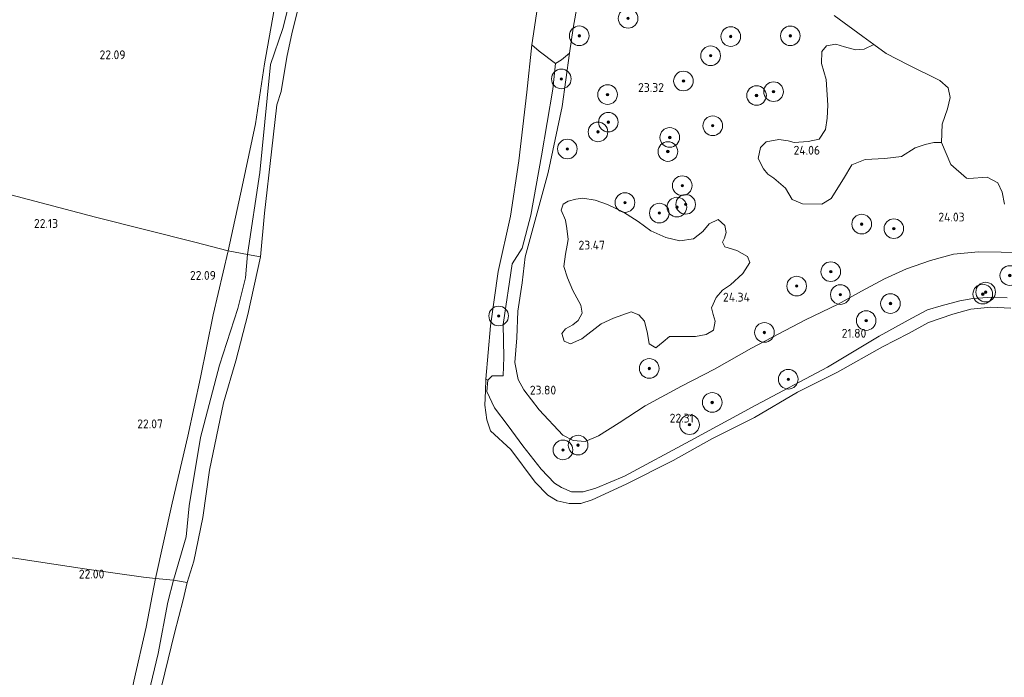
# Model space of a CAD drawing. Header units: metres. Extents: x 185049 to 189876, y 349292 to 352302.
# Tile 131 of 256: x 188850 to 189051, y 350495 to 350629. Entities that reach past the tile are written whole.
import ezdxf
from ezdxf.enums import TextEntityAlignment as Align

# ---------------------------------------------------------------- set-up
doc = ezdxf.new("R2010")
doc.units = ezdxf.units.M
for name, color, linetype, lineweight in [('B-WE-GR-BOOM-S', 90, 'Continuous', 25), ('B-WE-GR-GRAS-GV', 60, 'Continuous', 13), ('B-WE-GW-TALUD_KRUIN-G', 90, 'Continuous', 18), ('B-WE-IE-TERREINAFSCHEIDING_KUNSTMATIG_HEKWERK-G', 20, 'IE-TERREINAFSCHEIDING-KUNSTMATIG', 18), ('B-WE-OB-BEKLEDING_STEEN-GV', 30, 'Continuous', 18), ('B-WE-OB-BEKLEDING_STORTSTEEN-GV', 30, 'Continuous', 18), ('B-WE-OG-TERREIN-GV', 7, 'Continuous', 18), ('B-WE-OG-TERREIN_GROEN-GV', 7, 'Continuous', 18), ('B-WE-OG-WATER_POEL-GV', 7, 'Continuous', 18), ('X-XX-AL-HOOGTELABEL-S', 7, 'Continuous', 25)]:
    doc.layers.add(name, color=color, linetype=linetype, lineweight=lineweight)
doc.styles.add('NLCS-ISO-ANNOTATIVE-T18', font='NLCS-ISO.ttf', dxfattribs={"height": 1.8})
doc.linetypes.add('IE-TERREINAFSCHEIDING-KUNSTMATIG', pattern='A,4,[82,NLCS.SHX,S=0.75,R=90,X=0,Y=0],4,-2', length=10)

# ---------------------------------------------------------------- blocks, each defined once
blk = doc.blocks.new('SAL-HOOGTELABEL-SO')
at = {"color": 0, "linetype": 'ByBlock', "lineweight": -2, "style": 'NLCS-ISO-ANNOTATIVE-T18'}
blk.add_attdef('HOOGTE', text='', height=1.8, dxfattribs=at).set_placement((2.79, 0), align=Align.RIGHT)
blk = doc.blocks.new('SGR-BOOM_01-SO')
at = {"linetype": 'ByBlock', "lineweight": 18}
h = blk.add_hatch(color=0, dxfattribs=at)
h.dxf.hatch_style = 1
edge = h.paths.add_edge_path()
edge.add_arc((0, 0), 0.25, 0, 360)
at = {"color": 0, "linetype": 'ByBlock', "lineweight": 18}
for radius in [2, 0.25]:
    blk.add_circle((0, 0), radius, dxfattribs=at)

msp = doc.modelspace()

# ---------------------------------------------------------------- linework, layer by layer
at = {"layer": 'B-WE-GR-GRAS-GV'}
for points in [[(188899.063, 350598.283, 21.43), (188896.57, 350581.602, 21.294), (188892.622, 350582.356, 21.986), (188895.451, 350595.398, 21.899), (188898.165, 350608.188, 21.915), (188900.011, 350620.375, 21.887), (188902.563, 350634.911, 21.946), (188903.826, 350642.997, 21.923), (188907.016, 350642.168, 21.173), (188906.326, 350637.911, 21.252), (188903.747, 350627.574, 21.493), (188901.254, 350620.258, 21.618), (188900.576, 350613.403, 21.618)], [(188960.999, 350563.934, 24.731), (188962.286, 350563.367, 24.547), (188964.616, 350564.433, 24.336), (188968.542, 350567.44, 24.459), (188971.03, 350568.622, 24.372), (188974.658, 350569.906, 24.424), (188976.219, 350569.296, 24.424), (188977.339, 350568.025, 24.6), (188978.011, 350565.504, 24.661), (188978.296, 350563.382, 24.661), (188979.658, 350562.578, 24.635), (188981.165, 350563.774, 24.626), (188982.437, 350564.894, 24.591), (188984.202, 350564.87, 24.521), (188987.773, 350564.899, 24.503), (188989.936, 350565.261, 24.442), (188991.401, 350566.183, 24.45), (188991.74, 350567.983, 24.468), (188991.366, 350569.362, 24.459), (188990.993, 350570.74, 24.459), (188991.963, 350572.807, 24.459), (188993.24, 350574.319, 24.433), (188994.903, 350575.434, 24.389), (188997.367, 350577.715, 24.407), (188998.81, 350579.932, 24.389), (188998.356, 350581.155, 24.415), (188996.137, 350582.402, 24.372), (188993.753, 350583.141, 24.424), (188993.256, 350584.089, 24.354), (188993.66, 350584.869, 24.135), (188993.99, 350586.081, 24.091), (188993.735, 350587.497, 24.064), (188992.378, 350588.693, 24.047), (188990.562, 350587.854, 24.135), (188989.245, 350586.264, 24.143), (188987.38, 350584.759, 24.187), (188984.588, 350584.327, 24.222), (188981.694, 350585.034, 24.231), (188978.652, 350586.41, 24.161), (188976.089, 350588.329, 24.152), (188973.093, 350590.175, 23.792), (188969.858, 350591.75, 23.705), (188967.359, 350592.648, 23.705), (188964.815, 350593.075, 23.582), (188963.398, 350592.82, 23.529), (188961.824, 350592.449, 23.52), (188960.794, 350591.796, 23.538), (188960.386, 350590.625, 23.547), (188961.299, 350588.572, 23.942), (188961.59, 350586.841, 24.038), (188961.834, 350584.641, 24.196), (188961.621, 350583.466, 24.284), (188961.283, 350581.666, 24.407), (188960.973, 350579.159, 24.538), (188961.726, 350576.794, 24.556), (188962.789, 350574.268, 24.608), (188964.396, 350571.264, 24.643), (188964.649, 350569.652, 24.661), (188963.883, 350568.171, 24.696), (188962.81, 350567.244, 24.722), (188961.308, 350566.441, 24.74), (188960.51, 350565.471, 24.766)], [(188884.037, 350524.115, 21.335), (188881.484, 350515.256, 21.429), (188877.808, 350515.607, 21.982), (188881.226, 350530.947, 21.95), (188884.411, 350544.588, 22.061), (188887, 350556.52, 22.053), (188889.546, 350569.303, 22.002), (188892.622, 350582.356, 21.986), (188896.57, 350581.602, 21.294), (188896.128, 350576.802, 21.45), (188894.606, 350570.553, 21.45), (188890.824, 350559.021, 21.544), (188886.952, 350544.304, 21.502), (188884.673, 350530.413, 21.481)], [(188873.423, 350494.709, 21.883), (188871.476, 350485.234, 21.942), (188849.538, 350491.852, 22.219), (188814.046, 350500.824, 22.519), (188765.945, 350510.291, 22.424), (188709.514, 350527.523, 22.685), (188711.647, 350535.84, 22.704), (188713.03, 350539.474, 22.653), (188717.594, 350538.799, 22.373), (188727.61, 350537.335, 22.187), (188739.679, 350535.572, 22.128), (188759.032, 350532.812, 22.148), (188776.888, 350530.206, 22.337), (188787.638, 350528.69, 22.294), (188806.171, 350525.855, 22.31), (188826.565, 350522.971, 22.345), (188846.873, 350520.094, 22.179), (188863.361, 350517.595, 22.14), (188875.381, 350515.852, 22.112), (188877.808, 350515.607, 21.982), (188875.898, 350505.727, 21.95)], [(188878.348, 350500.316, 21.32), (188874.556, 350484.48, 21.278), (188871.476, 350485.234, 21.942), (188873.423, 350494.709, 21.883), (188875.898, 350505.727, 21.95), (188877.808, 350515.607, 21.982), (188881.484, 350515.256, 21.429), (188880.338, 350510.795, 21.57)]]:
    msp.add_polyline3d(points, close=True, dxfattribs=at)
for points in [[(189055.451, 350581.918, 24.007), (189050, 350582.049, 24.023), (189045.348, 350582.114, 24.027), (189040.315, 350581.67, 24.042), (189035.619, 350580.366, 24.058), (189030.737, 350578.633, 24.074), (189026.229, 350576.649, 24.157), (189021.585, 350574.091, 24.208), (189016.791, 350571.443, 24.224), (189010.145, 350568.256, 24.398), (188999.129, 350562.501, 24.488), (188991.648, 350558.2, 24.512), (188984.902, 350554.746, 24.512), (188977.499, 350550.749, 24.394), (188972.211, 350547.328, 24.248), (188968.034, 350544.681, 24.216), (188965.29, 350543.506, 24.145), (188962.844, 350543.738, 24.109), (188960.754, 350544.82, 24.015), (188955.953, 350549.938, 23.659), (188952.812, 350553.997, 23.434), (188951.651, 350556.155, 23.379), (188950.955, 350559.562, 23.281), (188951.347, 350564.638, 23.241), (188951.585, 350570.027, 23.308), (188952.44, 350575.781, 23.308), (188953.066, 350581.089, 23.316), (188957.729, 350598.27, 23.375), (188960.577, 350611.691, 23.383), (188962.126, 350622.551, 23.387), (188962.854, 350627.653, 23.344), (188964.506, 350636.858, 23.383)], [(188902.563, 350634.911, 21.946), (188900.011, 350620.375, 21.887), (188898.165, 350608.188, 21.915), (188895.451, 350595.398, 21.899), (188892.622, 350582.356, 21.986), (188885.813, 350584.058, 22.041), (188865.629, 350589.199, 22.152), (188848.354, 350593.698, 22.191), (188834.653, 350597.174, 22.14), (188819.198, 350601.042, 22.132), (188804.77, 350604.758, 22.104), (188792.3, 350607.961, 21.982), (188780.345, 350611.008, 22.049), (188771.423, 350613.204, 22.065), (188768.198, 350614.476, 22.073), (188776.255, 350623.878, 22.085), (188780.802, 350629.369, 22.085), (188785.84, 350635.131, 22.073)], [(189016.006, 350630.236, 23.589), (189021.789, 350625.961, 23.65), (189024.065, 350624.305, 23.646), (189022.09, 350623.352, 23.918), (189020.362, 350623.258, 23.953), (189018.094, 350623.838, 23.988), (189016.296, 350624.373, 23.997), (189014.448, 350624.046, 24.05), (189013.451, 350622.882, 24.032), (189013.378, 350620.45, 24.015), (189014.353, 350617.18, 24.023), (189014.712, 350611.956, 24.023), (189014.559, 350609.369, 24.015), (189014.253, 350607.058, 24.006), (189012.93, 350605.075, 24.032), (189010.687, 350604.557, 24.059), (189007.82, 350604.361, 24.067), (189006.608, 350604.691, 24.041), (189004.689, 350604.992, 24.05), (189002.171, 350604.517, 24.05), (189000.978, 350603.356, 24.067), (189000.516, 350601.126, 24.023), (189001.585, 350598.992, 23.988), (189002.512, 350597.92, 23.953), (189003.678, 350597.119, 23.866), (189006.083, 350595.085, 23.874), (189007.464, 350592.79, 23.901), (189009.57, 350591.898, 23.945), (189013.494, 350591.844, 23.962), (189015.353, 350592.956, 24.023), (189017.92, 350596.962, 24.067), (189019.607, 350599.843, 24.111), (189022.329, 350600.904, 24.173), (189026.296, 350601.124, 24.19), (189029.676, 350601.548, 24.252), (189032.446, 350603.275, 24.348), (189034.497, 350603.993, 24.19), (189036.268, 350604.361, 24.146), (189037.837, 350604.389, 24.196), (189039.76, 350599.899, 24.161), (189042.918, 350597.112, 24.153), (189043.388, 350597.066, 24.092), (189047.119, 350597.309, 24.013), (189049.301, 350596.18, 24.07), (189050.197, 350594.285, 24.03), (189050.693, 350591.806, 24.013)], [(189051.185, 350572.781, 21.508), (189048.312, 350572.891, 21.461), (189044.219, 350572.636, 21.457), (189041.583, 350572.134, 21.457), (189037.742, 350571.1, 21.457), (189034.997, 350570.305, 21.457), (189031.779, 350568.621, 21.457), (189025.176, 350564.925, 21.461), (189014.598, 350558.652, 21.402), (189000.009, 350550.871, 21.402), (188986.65, 350543.65, 21.406), (188973.279, 350536.417, 21.429), (188967.468, 350534.017, 21.473), (188964.909, 350533.258, 21.473), (188962.513, 350533.279, 21.469), (188960.472, 350534.111, 21.524), (188959.042, 350535.01, 21.563), (188956.313, 350537.844, 21.579), (188952.612, 350542.636, 21.654), (188949.586, 350546.693, 21.674), (188946.821, 350550.335, 21.69), (188945.278, 350553.714, 21.69), (188945.442, 350555.986, 21.69), (188946.331, 350556.881, 21.899), (188948.62, 350556.891, 22.31), (188948.725, 350560.687, 22.369), (188948.59, 350567.316, 22.088), (188950.445, 350579.693, 22.136), (188952.489, 350582.89, 22.819), (188954.205, 350589.595, 22.823), (188956.412, 350601.678, 22.823), (188958.707, 350615.241, 22.815), (188959.257, 350620.46, 22.767), (188960.501, 350621.184, 23.06), (188962.126, 350622.551, 23.387), (188960.577, 350611.691, 23.383), (188957.729, 350598.27, 23.375), (188953.066, 350581.089, 23.316), (188952.44, 350575.781, 23.308), (188951.585, 350570.027, 23.308), (188951.347, 350564.638, 23.241), (188950.955, 350559.562, 23.281), (188951.651, 350556.155, 23.379), (188952.812, 350553.997, 23.434), (188955.953, 350549.938, 23.659), (188960.754, 350544.82, 24.015), (188962.844, 350543.738, 24.109), (188965.29, 350543.506, 24.145), (188968.034, 350544.681, 24.216), (188972.211, 350547.328, 24.248), (188977.499, 350550.749, 24.394), (188984.902, 350554.746, 24.512), (188991.648, 350558.2, 24.512), (188999.129, 350562.501, 24.488), (189010.145, 350568.256, 24.398), (189016.791, 350571.443, 24.224), (189021.585, 350574.091, 24.208), (189026.229, 350576.649, 24.157), (189030.737, 350578.633, 24.074), (189035.619, 350580.366, 24.058), (189040.315, 350581.67, 24.042), (189045.348, 350582.114, 24.027), (189050, 350582.049, 24.023), (189055.451, 350581.918, 24.007)], [(188848.354, 350593.698, 22.191), (188865.629, 350589.199, 22.152), (188885.813, 350584.058, 22.041), (188892.622, 350582.356, 21.986), (188889.546, 350569.303, 22.002), (188887, 350556.52, 22.053), (188884.411, 350544.588, 22.061), (188881.226, 350530.947, 21.95), (188877.808, 350515.607, 21.982), (188875.381, 350515.852, 22.112), (188863.361, 350517.595, 22.14), (188846.873, 350520.094, 22.179)]]:
    msp.add_polyline3d(points, dxfattribs=at)
at = {"layer": 'B-WE-GW-TALUD_KRUIN-G'}
for points in [[(189055.451, 350581.918, 24.007), (189050, 350582.049, 24.023), (189045.348, 350582.114, 24.027), (189040.315, 350581.67, 24.042), (189035.619, 350580.366, 24.058), (189030.737, 350578.633, 24.074), (189026.229, 350576.649, 24.157), (189021.585, 350574.091, 24.208), (189016.791, 350571.443, 24.224), (189010.145, 350568.256, 24.398), (188999.129, 350562.501, 24.488), (188991.648, 350558.2, 24.512), (188984.902, 350554.746, 24.512), (188977.499, 350550.749, 24.394), (188972.211, 350547.328, 24.248), (188968.034, 350544.681, 24.216), (188965.29, 350543.506, 24.145), (188962.844, 350543.738, 24.109), (188960.754, 350544.82, 24.015), (188955.953, 350549.938, 23.659), (188952.812, 350553.997, 23.434), (188951.651, 350556.155, 23.379), (188950.955, 350559.562, 23.281), (188951.347, 350564.638, 23.241), (188951.585, 350570.027, 23.308), (188952.44, 350575.781, 23.308), (188953.066, 350581.089, 23.316), (188957.729, 350598.27, 23.375), (188960.577, 350611.691, 23.383), (188962.126, 350622.551, 23.387), (188962.854, 350627.653, 23.344), (188964.506, 350636.858, 23.383)], [(188871.476, 350485.234, 21.942), (188873.423, 350494.709, 21.883), (188875.898, 350505.727, 21.95), (188877.808, 350515.607, 21.982), (188881.226, 350530.947, 21.95), (188884.411, 350544.588, 22.061), (188887, 350556.52, 22.053), (188889.546, 350569.303, 22.002), (188892.622, 350582.356, 21.986), (188895.451, 350595.398, 21.899), (188898.165, 350608.188, 21.915), (188900.011, 350620.375, 21.887), (188902.563, 350634.911, 21.946)]]:
    msp.add_polyline3d(points, dxfattribs=at)
at = {"layer": 'B-WE-IE-TERREINAFSCHEIDING_KUNSTMATIG_HEKWERK-G'}
for points in [[(188899.155, 350581.109, 20.841), (188896.57, 350581.602, 21.294), (188892.622, 350582.356, 21.986), (188885.813, 350584.058, 22.041), (188865.629, 350589.199, 22.152), (188848.354, 350593.698, 22.191), (188834.653, 350597.174, 22.14), (188819.198, 350601.042, 22.132), (188804.77, 350604.758, 22.104), (188792.3, 350607.961, 21.982), (188780.345, 350611.008, 22.049), (188771.423, 350613.204, 22.065)], [(188717.594, 350538.799, 22.373), (188727.61, 350537.335, 22.187), (188739.679, 350535.572, 22.128), (188759.032, 350532.812, 22.148), (188776.888, 350530.206, 22.337), (188787.638, 350528.69, 22.294), (188806.171, 350525.855, 22.31), (188826.565, 350522.971, 22.345), (188846.873, 350520.094, 22.179), (188863.361, 350517.595, 22.14), (188875.381, 350515.852, 22.112), (188877.808, 350515.607, 21.982), (188881.484, 350515.256, 21.429), (188884.248, 350514.811, 20.841)]]:
    msp.add_polyline3d(points, dxfattribs=at)
at = {"layer": 'B-WE-OB-BEKLEDING_STEEN-GV'}
msp.add_polyline3d([(188946.331, 350556.881, 21.899), (188945.442, 350555.986, 21.69), (188945.096, 350556.161, 20.806), (188945.99, 350567.019, 20.806), (188947.598, 350578.122, 20.806), (188950.12, 350589.41, 20.806), (188951.752, 350600.664, 20.806), (188953.417, 350614.645, 20.806), (188954.442, 350624.257, 20.806), (188955.939, 350622.959, 21.173), (188959.257, 350620.46, 22.767), (188958.707, 350615.241, 22.815), (188956.412, 350601.678, 22.823), (188954.205, 350589.595, 22.823), (188952.489, 350582.89, 22.819), (188950.445, 350579.693, 22.136), (188948.59, 350567.316, 22.088), (188948.725, 350560.687, 22.369), (188948.62, 350556.891, 22.31)], close=True, dxfattribs=at)
at = {"layer": 'B-WE-OB-BEKLEDING_STORTSTEEN-GV'}
for points in [[(188899.983, 350589.966, 20.841), (188899.155, 350581.109, 20.841), (188896.57, 350581.602, 21.294), (188899.063, 350598.283, 21.43), (188900.576, 350613.403, 21.618), (188901.254, 350620.258, 21.618), (188903.747, 350627.574, 21.493), (188906.326, 350637.911, 21.252), (188907.016, 350642.168, 21.173), (188908.428, 350641.801, 20.841), (188907.46, 350634.202, 20.841), (188905.632, 350626.851, 20.841), (188904.581, 350621.764, 20.841), (188903.425, 350614.756, 20.841), (188902.525, 350612.061, 20.841), (188901.411, 350602.463, 20.841)], [(188885.646, 350519.153, 20.841), (188884.248, 350514.811, 20.841), (188881.484, 350515.256, 21.429), (188884.037, 350524.115, 21.335), (188884.673, 350530.413, 21.481), (188886.952, 350544.304, 21.502), (188890.824, 350559.021, 21.544), (188894.606, 350570.553, 21.45), (188896.128, 350576.802, 21.45), (188896.57, 350581.602, 21.294), (188899.155, 350581.109, 20.841), (188896.633, 350569.343, 20.841), (188894.194, 350559.893, 20.841), (188891.669, 350551.404, 20.841), (188888.825, 350537.663, 20.841), (188887.426, 350528.032, 20.841)], [(188877.918, 350489.106, 20.841), (188876.581, 350483.985, 20.841), (188874.556, 350484.48, 21.278), (188878.348, 350500.316, 21.32), (188880.338, 350510.795, 21.57), (188881.484, 350515.256, 21.429), (188884.248, 350514.811, 20.841), (188883.45, 350511.263, 20.841), (188881.673, 350504.474, 20.841), (188879.737, 350496.389, 20.841)]]:
    msp.add_polyline3d(points, close=True, dxfattribs=at)
msp.add_polyline3d([(189051.969, 350570.633, 20.806), (189047.912, 350570.849, 20.806), (189043.785, 350570.426, 20.806), (189040.172, 350569.458, 20.806), (189035.203, 350567.719, 20.806), (189031.144, 350565.47, 20.806), (189025.83, 350562.776, 20.806), (189016.635, 350557.592, 20.806), (189008.544, 350553.569, 20.806), (188999.74, 350548.415, 20.806), (188991.095, 350544.063, 20.806), (188983.192, 350539.642, 20.806), (188973.647, 350534.81, 20.806), (188966.7, 350531.647, 20.806), (188964.439, 350530.845, 20.806), (188962.003, 350530.854, 20.806), (188959.613, 350531.406, 20.806), (188957.7, 350532.563, 20.806), (188955.091, 350535.221, 20.806), (188950.15, 350541.882, 20.806), (188946.038, 350545.654, 20.806), (188945.236, 350547.882, 20.806), (188944.892, 350550.87, 20.806), (188944.968, 350553.825, 20.806), (188945.096, 350556.161, 20.806), (188945.442, 350555.986, 21.69), (188945.278, 350553.714, 21.69), (188946.821, 350550.335, 21.69), (188949.586, 350546.693, 21.674), (188952.612, 350542.636, 21.654), (188956.313, 350537.844, 21.579), (188959.042, 350535.01, 21.563), (188960.472, 350534.111, 21.524), (188962.513, 350533.279, 21.469), (188964.909, 350533.258, 21.473), (188967.468, 350534.017, 21.473), (188973.279, 350536.417, 21.429), (188986.65, 350543.65, 21.406), (189000.009, 350550.871, 21.402), (189014.598, 350558.652, 21.402), (189025.176, 350564.925, 21.461), (189031.779, 350568.621, 21.457), (189034.997, 350570.305, 21.457), (189037.742, 350571.1, 21.457), (189041.583, 350572.134, 21.457), (189044.219, 350572.636, 21.457), (189048.312, 350572.891, 21.461), (189051.185, 350572.781, 21.508)], dxfattribs=at)
at = {"layer": 'B-WE-OG-TERREIN-GV'}
msp.add_polyline3d([(189050.693, 350591.806, 24.013), (189050.197, 350594.285, 24.03), (189049.301, 350596.18, 24.07), (189047.119, 350597.309, 24.013), (189043.388, 350597.066, 24.092), (189042.918, 350597.112, 24.153), (189039.76, 350599.899, 24.161), (189037.837, 350604.389, 24.196), (189037.954, 350608.095, 24.129), (189039.088, 350611.263, 23.802), (189039.579, 350613.518, 23.757), (189039.196, 350615.498, 23.712), (189037.523, 350617.027, 23.659), (189031.076, 350620.165, 23.65), (189026.541, 350622.512, 23.642), (189024.065, 350624.305, 23.646), (189021.789, 350625.961, 23.65), (189016.006, 350630.236, 23.589)], dxfattribs=at)
at = {"layer": 'B-WE-OG-TERREIN_GROEN-GV'}
for points in [[(188960.501, 350621.184, 23.06), (188959.257, 350620.46, 22.767), (188955.939, 350622.959, 21.173), (188954.442, 350624.257, 20.806), (188955.612, 350631.967, 20.806), (188957.532, 350640.912, 20.806), (188959.887, 350654.065, 20.806), (188961.643, 350666.668, 20.806), (188967.125, 350666.919, 22.637), (188968.693, 350666.468, 23.466), (188968.186, 350662.489, 23.367), (188967.211, 350655.317, 23.352), (188966.278, 350646.438, 23.383), (188964.506, 350636.858, 23.383), (188962.854, 350627.653, 23.344), (188962.126, 350622.551, 23.387)], [(189018.094, 350623.838, 23.988), (189020.362, 350623.258, 23.953), (189022.09, 350623.352, 23.918), (189024.065, 350624.305, 23.646), (189026.541, 350622.512, 23.642), (189031.076, 350620.165, 23.65), (189037.523, 350617.027, 23.659), (189039.196, 350615.498, 23.712), (189039.579, 350613.518, 23.757), (189039.088, 350611.263, 23.802), (189037.954, 350608.095, 24.129), (189037.837, 350604.389, 24.196), (189036.268, 350604.361, 24.146), (189034.497, 350603.993, 24.19), (189032.446, 350603.275, 24.348), (189029.676, 350601.548, 24.252), (189026.296, 350601.124, 24.19), (189022.329, 350600.904, 24.173), (189019.607, 350599.843, 24.111), (189017.92, 350596.962, 24.067), (189015.353, 350592.956, 24.023), (189013.494, 350591.844, 23.962), (189009.57, 350591.898, 23.945), (189007.464, 350592.79, 23.901), (189006.083, 350595.085, 23.874), (189003.678, 350597.119, 23.866), (189002.512, 350597.92, 23.953), (189001.585, 350598.992, 23.988), (189000.516, 350601.126, 24.023), (189000.978, 350603.356, 24.067), (189002.171, 350604.517, 24.05), (189004.689, 350604.992, 24.05), (189006.608, 350604.691, 24.041), (189007.82, 350604.361, 24.067), (189010.687, 350604.557, 24.059), (189012.93, 350605.075, 24.032), (189014.253, 350607.058, 24.006), (189014.559, 350609.369, 24.015), (189014.712, 350611.956, 24.023), (189014.353, 350617.18, 24.023), (189013.378, 350620.45, 24.015), (189013.451, 350622.882, 24.032), (189014.448, 350624.046, 24.05), (189016.296, 350624.373, 23.997)], [(188981.694, 350585.034, 24.231), (188984.588, 350584.327, 24.222), (188987.38, 350584.759, 24.187), (188989.245, 350586.264, 24.143), (188990.562, 350587.854, 24.135), (188992.378, 350588.693, 24.047), (188993.735, 350587.497, 24.064), (188993.99, 350586.081, 24.091), (188993.66, 350584.869, 24.135), (188993.256, 350584.089, 24.354), (188993.753, 350583.141, 24.424), (188996.137, 350582.402, 24.372), (188998.356, 350581.155, 24.415), (188998.81, 350579.932, 24.389), (188997.367, 350577.715, 24.407), (188994.903, 350575.434, 24.389), (188993.24, 350574.319, 24.433), (188991.963, 350572.807, 24.459), (188990.993, 350570.74, 24.459), (188991.366, 350569.362, 24.459), (188991.74, 350567.983, 24.468), (188991.401, 350566.183, 24.45), (188989.936, 350565.261, 24.442), (188987.773, 350564.899, 24.503), (188984.202, 350564.87, 24.521), (188982.437, 350564.894, 24.591), (188981.165, 350563.774, 24.626), (188979.658, 350562.578, 24.635), (188978.296, 350563.382, 24.661), (188978.011, 350565.504, 24.661), (188977.339, 350568.025, 24.6), (188976.219, 350569.296, 24.424), (188974.658, 350569.906, 24.424), (188971.03, 350568.622, 24.372), (188968.542, 350567.44, 24.459), (188964.616, 350564.433, 24.336), (188962.286, 350563.367, 24.547), (188960.999, 350563.934, 24.731), (188960.51, 350565.471, 24.766), (188961.308, 350566.441, 24.74), (188962.81, 350567.244, 24.722), (188963.883, 350568.171, 24.696), (188964.649, 350569.652, 24.661), (188964.396, 350571.264, 24.643), (188962.789, 350574.268, 24.608), (188961.726, 350576.794, 24.556), (188960.973, 350579.159, 24.538), (188961.283, 350581.666, 24.407), (188961.621, 350583.466, 24.284), (188961.834, 350584.641, 24.196), (188961.59, 350586.841, 24.038), (188961.299, 350588.572, 23.942), (188960.386, 350590.625, 23.547), (188960.794, 350591.796, 23.538), (188961.824, 350592.449, 23.52), (188963.398, 350592.82, 23.529), (188964.815, 350593.075, 23.582), (188967.359, 350592.648, 23.705), (188969.858, 350591.75, 23.705), (188973.093, 350590.175, 23.792), (188976.089, 350588.329, 24.152), (188978.652, 350586.41, 24.161)]]:
    msp.add_polyline3d(points, close=True, dxfattribs=at)
at = {"layer": 'B-WE-OG-WATER_POEL-GV'}
for points in [[(188877.918, 350489.106, 20.841), (188879.737, 350496.389, 20.841), (188881.673, 350504.474, 20.841), (188883.45, 350511.263, 20.841), (188884.248, 350514.811, 20.841), (188885.646, 350519.153, 20.841), (188887.426, 350528.032, 20.841), (188888.825, 350537.663, 20.841), (188891.669, 350551.404, 20.841), (188894.194, 350559.893, 20.841), (188896.633, 350569.343, 20.841), (188899.155, 350581.109, 20.841), (188899.983, 350589.966, 20.841), (188901.411, 350602.463, 20.841), (188902.525, 350612.061, 20.841), (188903.425, 350614.756, 20.841), (188904.581, 350621.764, 20.841), (188905.632, 350626.851, 20.841), (188907.46, 350634.202, 20.841)], [(188955.612, 350631.967, 20.806), (188954.442, 350624.257, 20.806), (188953.417, 350614.645, 20.806), (188951.752, 350600.664, 20.806), (188950.12, 350589.41, 20.806), (188947.598, 350578.122, 20.806), (188945.99, 350567.019, 20.806), (188945.096, 350556.161, 20.806), (188944.968, 350553.825, 20.806), (188944.892, 350550.87, 20.806), (188945.236, 350547.882, 20.806), (188946.038, 350545.654, 20.806), (188950.15, 350541.882, 20.806), (188955.091, 350535.221, 20.806), (188957.7, 350532.563, 20.806), (188959.613, 350531.406, 20.806), (188962.003, 350530.854, 20.806), (188964.439, 350530.845, 20.806), (188966.7, 350531.647, 20.806), (188973.647, 350534.81, 20.806), (188983.192, 350539.642, 20.806), (188991.095, 350544.063, 20.806), (188999.74, 350548.415, 20.806), (189008.544, 350553.569, 20.806), (189016.635, 350557.592, 20.806), (189025.83, 350562.776, 20.806), (189031.144, 350565.47, 20.806), (189035.203, 350567.719, 20.806), (189040.172, 350569.458, 20.806), (189043.785, 350570.426, 20.806), (189047.912, 350570.849, 20.806), (189051.969, 350570.633, 20.806)]]:
    msp.add_polyline3d(points, dxfattribs=at)

# ---------------------------------------------------------------- block references
at = {"layer": 'B-WE-GR-BOOM-S'}
for p in [(188974.026, 350629.654, 23.494), (188964.088, 350626.102, 23.433), (188994.928, 350625.952, 23.757), (189007.055, 350626.098, 24.064), (188990.833, 350622.045, 23.854), (188960.436, 350617.324, 23.091), (188985.308, 350616.902, 23.854), (189003.641, 350614.727, 23.889), (188969.848, 350614.133, 23.389), (189000.177, 350613.951, 23.81), (188970.006, 350608.52, 23.512), (188967.9, 350606.548, 23.389), (188991.264, 350607.795, 23.784), (188982.52, 350605.405, 23.617), (188961.652, 350603.063, 23.275), (188982.127, 350602.546, 23.564), (188985.053, 350595.599, 23.871), (188973.391, 350592.15, 23.819), (188983.972, 350591.219, 23.968), (188985.746, 350591.784, 23.854), (188980.385, 350590.013, 23.915), (189021.594, 350587.758, 24.091), (189028.134, 350586.844, 24.108), (189015.3, 350578.074, 24.38), (189051.742, 350577.297, 22.959), (189008.354, 350575.148, 24.336), (189017.237, 350573.417, 24.521), (189046.243, 350573.505, 21.583), (189046.83, 350573.912, 21.713), (189027.453, 350571.589, 23.003), (188947.677, 350569.063, 21.846), (189022.5, 350568.126, 22.503), (189001.788, 350565.704, 24.512), (188978.34, 350558.376, 24.249), (189006.64, 350556.181, 21.801), (188991.154, 350551.45, 22.722), (188986.54, 350546.923, 22.161), (188963.842, 350542.762, 24.064), (188960.768, 350541.785, 23.266)]:
    msp.add_blockref('SGR-BOOM_01-SO', p, dxfattribs=at)
at = {"layer": 'X-XX-AL-HOOGTELABEL-S'}
for p, values in [((188868.922, 350621.339, 22.092), {'HOOGTE': '22.09'}), ((188978.542, 350614.674, 23.316), {'HOOGTE': '23.32'}), ((189010.319, 350601.909, 24.058), {'HOOGTE': '24.06'}), ((188855.188, 350586.993, 22.132), {'HOOGTE': '22.13'}), ((189039.752, 350588.296, 24.027), {'HOOGTE': '24.03'}), ((188966.517, 350582.589, 23.47), {'HOOGTE': '23.47'}), ((188887.322, 350576.412, 22.092), {'HOOGTE': '22.09'}), ((188996.032, 350571.986, 24.342), {'HOOGTE': '24.34'}), ((189019.743, 350564.634, 21.796), {'HOOGTE': '21.80'}), ((188956.594, 350553.066, 23.798), {'HOOGTE': '23.80'}), ((188984.621, 350547.359, 22.31), {'HOOGTE': '22.31'}), ((188876.529, 350546.19, 22.073), {'HOOGTE': '22.07'}), ((188864.608, 350515.607, 22.002), {'HOOGTE': '22.00'})]:
    msp.add_blockref('SAL-HOOGTELABEL-SO', p, dxfattribs=at).add_auto_attribs(values)

doc.saveas('drawing.dxf')
